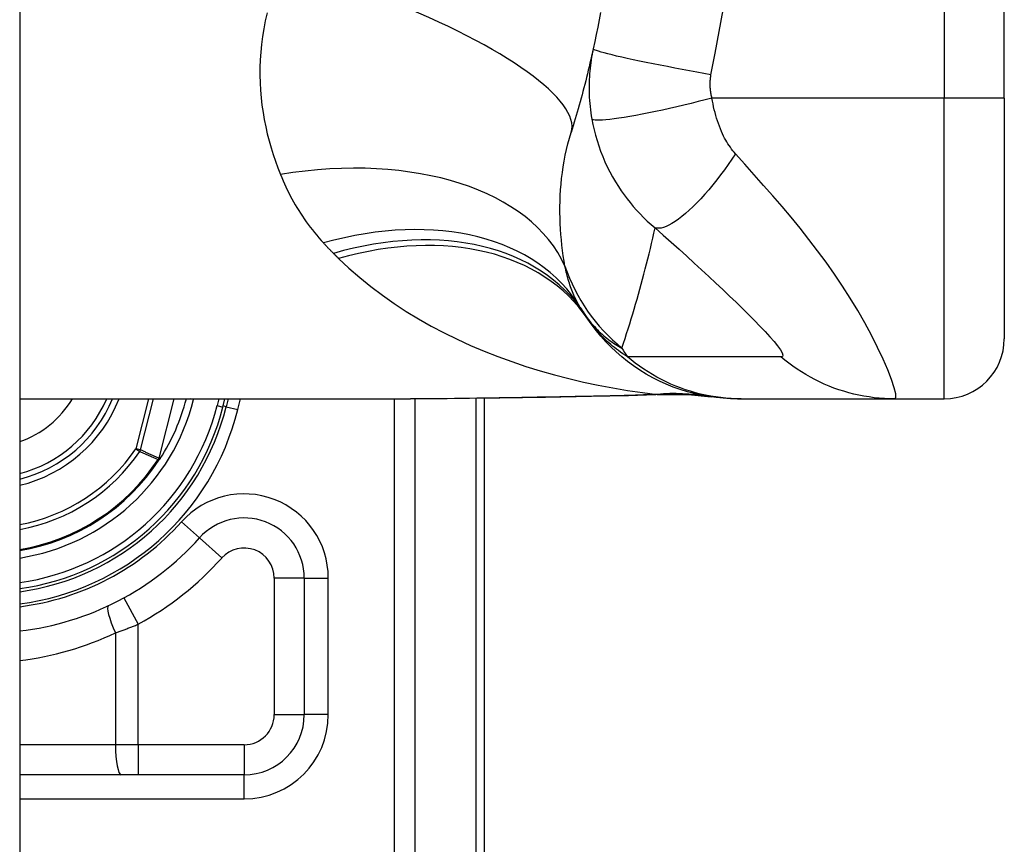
# Model space of a CAD drawing. Header units: inches. Extents: x 4 to 114, y 7 to 60.
# Tile 73 of 78: x 69.065 to 69.71, y 40.648 to 41.188. Entities that reach past the tile are written whole.
import ezdxf

# ---------------------------------------------------------------- set-up
doc = ezdxf.new("R2010")
doc.units = ezdxf.units.IN
doc.header["$MEASUREMENT"] = 0
doc.layers.add('Visible Edges(ANSI)', color=7, linetype='Continuous', lineweight=25)
doc.layers.add('Visible Tangent Edges(ANSI)', color=7, linetype='Continuous', lineweight=25)

msp = doc.modelspace()

# ---------------------------------------------------------------- linework, layer by layer
at = {"layer": 'Visible Edges(ANSI)'}
for p, q in [((69.06484, 45.42742), (69.06484, 21.91642)), ((69.70972, 41.13642), (69.70972, 41.51043)), ((69.70972, 41.13642), (69.70972, 40.97894)), ((69.06484, 40.93957), (69.32079, 40.93957)), ((69.19795, 40.93423), (69.1993, 40.93957)), ((69.20134, 40.93957), (69.20006, 40.93443)), ((69.36934, 40.57342), (69.36934, 40.93993)), ((69.53497, 40.93957), (69.53739, 40.93957)), ((69.53739, 40.93957), (69.63782, 40.93957)), ((69.63782, 40.93957), (69.67035, 40.93957)), ((69.15674, 40.90028), (69.15606, 40.89949)), ((69.25123, 40.82225), (69.25123, 40.73287)), ((69.21186, 40.6935), (69.06484, 40.6935))]:
    msp.add_line(p, q, dxfattribs=at)
at = {"layer": 'Visible Edges(ANSI)', "flags": 128}
for points in [[(69.44527, 41.19241), (69.44438, 41.18764), (69.44346, 41.18289), (69.4425, 41.17814), (69.44152, 41.1734), (69.4405, 41.16868)], [(69.4405, 41.16868), (69.43997, 41.16632), (69.43944, 41.16397), (69.43891, 41.16163), (69.43836, 41.15929), (69.43781, 41.15696), (69.43725, 41.15463), (69.43669, 41.15231), (69.43612, 41.15), (69.43554, 41.1477), (69.43495, 41.1454), (69.43436, 41.14311), (69.43376, 41.14082), (69.43315, 41.13854), (69.43254, 41.13627), (69.43192, 41.13401), (69.43129, 41.13175), (69.43066, 41.1295), (69.43002, 41.12725), (69.42937, 41.12501), (69.42872, 41.12278), (69.42806, 41.12056), (69.42739, 41.11834), (69.42671, 41.11613), (69.42603, 41.11392)], [(69.53497, 40.93957), (69.53033, 40.93966), (69.52565, 40.93993), (69.52094, 40.9404), (69.51623, 40.94106), (69.51151, 40.94192), (69.5068, 40.94297), (69.50212, 40.94423), (69.49747, 40.94568), (69.49287, 40.94732), (69.48833, 40.94916), (69.48387, 40.95119), (69.47949, 40.95341), (69.4752, 40.95581), (69.47102, 40.95838), (69.46696, 40.96111), (69.46302, 40.96401), (69.45923, 40.96705), (69.45557, 40.97024), (69.45207, 40.97355), (69.44872, 40.97698), (69.44554, 40.98053), (69.44252, 40.98417), (69.43968, 40.98789), (69.43701, 40.99169)], [(69.43937, 40.94103), (69.40919, 40.94054), (69.3793, 40.94007), (69.3498, 40.93971), (69.32079, 40.93957)], [(69.48747, 40.94237), (69.46367, 40.94153), (69.43937, 40.94103)], [(69.48747, 40.94237), (69.50265, 40.94232), (69.51777, 40.94083)], [(69.15678, 40.90033), (69.15675, 40.90029), (69.15671, 40.90026), (69.15667, 40.90023), (69.15663, 40.90019), (69.15659, 40.90016), (69.15655, 40.90013), (69.1565, 40.9001), (69.15646, 40.90007), (69.15641, 40.90004), (69.15637, 40.90002), (69.15632, 40.89999), (69.15628, 40.89997), (69.15623, 40.89994), (69.15618, 40.89992), (69.15614, 40.8999), (69.15609, 40.89987), (69.15605, 40.89985), (69.156, 40.89983), (69.15596, 40.89981), (69.15591, 40.89979), (69.15587, 40.89977), (69.15582, 40.89975), (69.15578, 40.89973), (69.15573, 40.89971)], [(69.15692, 40.9005), (69.15692, 40.90049), (69.15691, 40.90049), (69.15691, 40.90048), (69.1569, 40.90047), (69.15689, 40.90046), (69.15689, 40.90046), (69.15688, 40.90045), (69.15688, 40.90044), (69.15687, 40.90043), (69.15687, 40.90043), (69.15686, 40.90042), (69.15685, 40.90041), (69.15685, 40.9004), (69.15684, 40.9004), (69.15684, 40.90039), (69.15683, 40.90038), (69.15682, 40.90037), (69.15682, 40.90037), (69.15681, 40.90036), (69.1568, 40.90035), (69.1568, 40.90035), (69.15679, 40.90034), (69.15679, 40.90033), (69.15678, 40.90033)]]:
    msp.add_lwpolyline(points, dxfattribs=at)
at = {"layer": 'Visible Edges(ANSI)'}
for centre, radius, start, end in [((69.53293, 41.06072), 0.11811, 211.30007, 213.52082), ((69.92952, 41.32342), 0.59381, 213.52082, 213.96213), ((69.67035, 40.97894), 0.03937, 270, 0), ((69.04334, 40.97342), 0.089, 283.9794, 337.63968), ((69.04334, 40.97342), 0.13497, 327.29811, 345.47206), ((69.04334, 40.97342), 0.1615, 277.65032, 346.02913), ((69.04334, 40.97342), 0.1595, 277.74684, 345.77595), ((69.04334, 40.97342), 0.1348, 279.17731, 326.73978), ((69.21186, 40.82225), 0.03937, 0, 138.10311), ((69.04336, 40.97342), 0.18701, 276.59695, 318.10311), ((69.21186, 40.73287), 0.03937, 270, 0)]:
    msp.add_arc(centre, radius, start, end, dxfattribs=at)
at = {"layer": 'Visible Tangent Edges(ANSI)'}
for p, q in [((69.67035, 41.51043), (69.67035, 41.13642)), ((69.67035, 41.13642), (69.51827, 41.13642)), ((69.70972, 41.13642), (69.67035, 41.13642)), ((69.67035, 40.93957), (69.67035, 41.13642)), ((69.14925, 40.93957), (69.14096, 40.90688)), ((69.14396, 40.90612), (69.15243, 40.93957)), ((69.16577, 40.93957), (69.15594, 40.90079)), ((69.15609, 40.90075), (69.16593, 40.93957)), ((69.17875, 40.9391), (69.17691, 40.93957)), ((69.17875, 40.9391), (69.17887, 40.93957)), ((69.19524, 40.93957), (69.19414, 40.9352)), ((69.20771, 40.93253), (69.20946, 40.93957)), ((69.31001, 40.93957), (69.31001, 40.38233)), ((69.32393, 40.38233), (69.32393, 40.93957)), ((69.36358, 40.93986), (69.36358, 40.57342)), ((69.19414, 40.9352), (69.19795, 40.93423)), ((69.20006, 40.93443), (69.19813, 40.93492)), ((69.20006, 40.93443), (69.20771, 40.93253)), ((69.14396, 40.90612), (69.14096, 40.90688)), ((69.14096, 40.90688), (69.14351, 40.90514)), ((69.15548, 40.89988), (69.15573, 40.89971)), ((69.15573, 40.89971), (69.15606, 40.89949)), ((69.15574, 40.90022), (69.15588, 40.90016)), ((69.15594, 40.90079), (69.15609, 40.90075)), ((69.18256, 40.84854), (69.17083, 40.85906)), ((69.18256, 40.84854), (69.19721, 40.8354)), ((69.25123, 40.82225), (69.23155, 40.82225)), ((69.23155, 40.82225), (69.23155, 40.73287)), ((69.25123, 40.82225), (69.26698, 40.82225)), ((69.26698, 40.73287), (69.26698, 40.82225)), ((69.13308, 40.80935), (69.14252, 40.79207)), ((69.14252, 40.71319), (69.14252, 40.79207)), ((69.12758, 40.78638), (69.12758, 40.71319)), ((69.23155, 40.73287), (69.25123, 40.73287)), ((69.26698, 40.73287), (69.25123, 40.73287)), ((69.12758, 40.71319), (69.06484, 40.71319)), ((69.14252, 40.71319), (69.12758, 40.71319)), ((69.14252, 40.71319), (69.14252, 40.6935)), ((69.21186, 40.71319), (69.14252, 40.71319)), ((69.21186, 40.71319), (69.21186, 40.6935)), ((69.21186, 40.67776), (69.21186, 40.6935)), ((69.06484, 40.67776), (69.21186, 40.67776))]:
    msp.add_line(p, q, dxfattribs=at)
at = {"layer": 'Visible Tangent Edges(ANSI)', "flags": 128}
for points in [[(69.22688, 41.19214), (69.22569, 41.18696), (69.22468, 41.1818), (69.22385, 41.17665), (69.22318, 41.17153), (69.22269, 41.16644), (69.22236, 41.16139), (69.22218, 41.15637), (69.22216, 41.1514), (69.22229, 41.14646), (69.22256, 41.14155), (69.22298, 41.13669), (69.22353, 41.13188), (69.22421, 41.1271), (69.22502, 41.12237), (69.22596, 41.11769), (69.22702, 41.11305), (69.22819, 41.10847), (69.22947, 41.10394), (69.23085, 41.09947), (69.23234, 41.09506), (69.23393, 41.0907), (69.23561, 41.08641)], [(69.51761, 41.15175), (69.52036, 41.16589), (69.52306, 41.18005), (69.52549, 41.19425)], [(69.4405, 41.16868), (69.44011, 41.16688), (69.43976, 41.16507), (69.43944, 41.16325), (69.43914, 41.16143), (69.43887, 41.1596), (69.43863, 41.15776), (69.43842, 41.15592), (69.43824, 41.15406), (69.43808, 41.15221), (69.43796, 41.15035), (69.43786, 41.14849), (69.43779, 41.14662), (69.43776, 41.14473), (69.43775, 41.14282), (69.43777, 41.14091), (69.43783, 41.13896), (69.43792, 41.13697), (69.43805, 41.13492), (69.43822, 41.13287), (69.43841, 41.13086), (69.43864, 41.12885), (69.43891, 41.12681), (69.43922, 41.12475), (69.43957, 41.12268)], [(69.51761, 41.15175), (69.51298, 41.15257), (69.50826, 41.15342), (69.50347, 41.15429), (69.49865, 41.15519), (69.49383, 41.1561), (69.48903, 41.15702), (69.48429, 41.15794), (69.47966, 41.15886), (69.47515, 41.15977), (69.47082, 41.16067), (69.46669, 41.16154), (69.4628, 41.16238), (69.45917, 41.16319), (69.45583, 41.16396), (69.4528, 41.16468), (69.45009, 41.16535), (69.44773, 41.16597), (69.4457, 41.16653), (69.44402, 41.16704), (69.44268, 41.16748), (69.44167, 41.16787), (69.44098, 41.16819), (69.44059, 41.16847), (69.4405, 41.16868)], [(69.51827, 41.13642), (69.51811, 41.13709), (69.51795, 41.13776), (69.51781, 41.13842), (69.51768, 41.13908), (69.51757, 41.13974), (69.51746, 41.14042), (69.51737, 41.14109), (69.5173, 41.14175), (69.51723, 41.1424), (69.51718, 41.14304), (69.51714, 41.14367), (69.51711, 41.1443), (69.51709, 41.14493), (69.51708, 41.14555), (69.51709, 41.14617), (69.5171, 41.1468), (69.51713, 41.14742), (69.51716, 41.14805), (69.51721, 41.14867), (69.51727, 41.14929), (69.51734, 41.14991), (69.51742, 41.15052), (69.51751, 41.15114), (69.51761, 41.15175)], [(69.51827, 41.13642), (69.51378, 41.13526), (69.5092, 41.1341), (69.50454, 41.13295), (69.49985, 41.13181), (69.49515, 41.13071), (69.49046, 41.12963), (69.48582, 41.1286), (69.48126, 41.12762), (69.47681, 41.1267), (69.47251, 41.12584), (69.46838, 41.12505), (69.46446, 41.12435), (69.46077, 41.12373), (69.45734, 41.12319), (69.45419, 41.12275), (69.45133, 41.12239), (69.44878, 41.12213), (69.44653, 41.12196), (69.44461, 41.12188), (69.443, 41.12189), (69.4417, 41.12198), (69.4407, 41.12214), (69.44, 41.12238), (69.43957, 41.12268)], [(69.53368, 41.09995), (69.53281, 41.10096), (69.53195, 41.102), (69.53112, 41.10308), (69.53031, 41.1042), (69.52952, 41.10535), (69.52875, 41.10653), (69.528, 41.10774), (69.52727, 41.10899), (69.52656, 41.11028), (69.52586, 41.11161), (69.52518, 41.113), (69.52447, 41.11456), (69.52376, 41.11626), (69.52308, 41.11797), (69.52245, 41.1197), (69.52185, 41.12145), (69.52128, 41.12325), (69.52074, 41.12507), (69.52024, 41.12691), (69.51977, 41.12878), (69.51934, 41.13067), (69.51895, 41.13258), (69.51859, 41.13449), (69.51827, 41.13642)], [(69.43957, 41.12268), (69.44025, 41.11915), (69.44105, 41.11562), (69.44195, 41.11209), (69.44297, 41.10858), (69.44409, 41.10509), (69.44533, 41.10164), (69.44667, 41.09821), (69.44813, 41.09481), (69.44968, 41.09147), (69.45134, 41.08818), (69.45313, 41.08487), (69.45505, 41.08158), (69.45696, 41.07854), (69.45879, 41.07578), (69.46067, 41.07313), (69.46261, 41.07054), (69.46462, 41.06799), (69.46671, 41.06549), (69.46888, 41.06303), (69.47113, 41.06062), (69.47347, 41.05825), (69.47589, 41.05593), (69.4784, 41.05366), (69.481, 41.05143)], [(69.42199, 41.02642), (69.42142, 41.02977), (69.4209, 41.03316), (69.42043, 41.0366), (69.42001, 41.04007), (69.41964, 41.04358), (69.41932, 41.04712), (69.41907, 41.05069), (69.41888, 41.05429), (69.41875, 41.05791), (69.41868, 41.06156), (69.41868, 41.06523), (69.41876, 41.06892), (69.4189, 41.07264), (69.41913, 41.07637), (69.41943, 41.08012), (69.41981, 41.08389), (69.42028, 41.08767), (69.42084, 41.09145), (69.42148, 41.09524), (69.42221, 41.09901), (69.42303, 41.10277), (69.42394, 41.10652), (69.42494, 41.11023), (69.42603, 41.11392)], [(69.53368, 41.09995), (69.53133, 41.09647), (69.52891, 41.093), (69.52643, 41.08957), (69.52391, 41.08618), (69.52134, 41.08285), (69.51875, 41.07961), (69.51615, 41.07648), (69.51354, 41.07347), (69.51094, 41.07059), (69.50837, 41.06788), (69.50583, 41.06533), (69.50335, 41.06297), (69.50092, 41.06081), (69.49857, 41.05885), (69.49631, 41.05711), (69.49414, 41.05559), (69.49207, 41.0543), (69.49011, 41.05324), (69.48828, 41.0524), (69.48657, 41.05179), (69.48498, 41.05139), (69.48352, 41.0512), (69.4822, 41.05122), (69.481, 41.05143)], [(69.63782, 40.93957), (69.63864, 40.94039), (69.63857, 40.94287), (69.63764, 40.94686), (69.6359, 40.95216), (69.63344, 40.95851), (69.63036, 40.96561), (69.62677, 40.97322), (69.62275, 40.98115), (69.61838, 40.98923), (69.61372, 40.99735), (69.60882, 41.00543), (69.60371, 41.01342), (69.59842, 41.02128), (69.59298, 41.02899), (69.58741, 41.03655), (69.58173, 41.04396), (69.57594, 41.05124), (69.57007, 41.0584), (69.56413, 41.06544), (69.55814, 41.07239), (69.5521, 41.07927), (69.546, 41.08615), (69.53983, 41.09308), (69.53368, 41.09995)], [(69.23561, 41.08641), (69.23645, 41.08437), (69.23732, 41.08234), (69.23822, 41.08033), (69.23914, 41.07833), (69.2401, 41.07635), (69.24108, 41.07438), (69.24209, 41.07242), (69.24314, 41.07048), (69.2442, 41.06856), (69.2453, 41.06665), (69.24643, 41.06476), (69.24759, 41.06288), (69.24877, 41.06102), (69.24999, 41.05917), (69.25124, 41.05734), (69.25251, 41.05553), (69.25382, 41.05373), (69.25515, 41.05195), (69.25652, 41.05018), (69.25792, 41.04843), (69.25935, 41.0467), (69.2608, 41.04499), (69.26229, 41.04329), (69.26381, 41.04161)], [(69.45926, 40.9728), (69.46031, 40.97596), (69.46135, 40.97913), (69.46237, 40.98231), (69.46339, 40.9855), (69.46439, 40.9887), (69.46537, 40.99191), (69.46635, 40.99513), (69.46731, 40.99836), (69.46826, 41.0016), (69.4692, 41.00485), (69.47012, 41.00811), (69.47104, 41.01138), (69.47194, 41.01466), (69.47283, 41.01795), (69.4737, 41.02126), (69.47456, 41.02457), (69.47541, 41.02789), (69.47625, 41.03122), (69.47707, 41.03456), (69.47789, 41.03792), (69.47868, 41.04128), (69.47947, 41.04465), (69.48024, 41.04804), (69.481, 41.05143)], [(69.481, 41.05143), (69.48632, 41.04676), (69.49159, 41.04208), (69.49672, 41.03749), (69.50174, 41.03296), (69.50667, 41.02848), (69.5115, 41.02404), (69.51624, 41.01966), (69.52087, 41.01534), (69.52539, 41.01108), (69.5298, 41.00688), (69.53408, 41.00276), (69.53824, 40.99872), (69.54224, 40.99476), (69.54607, 40.99091), (69.5497, 40.98718), (69.55309, 40.9836), (69.55619, 40.98021), (69.55894, 40.97705), (69.56125, 40.9742), (69.56305, 40.97172), (69.56421, 40.9697), (69.56468, 40.96823), (69.56439, 40.96735), (69.56335, 40.9671)], [(69.26381, 41.04161), (69.26408, 41.04132), (69.26435, 41.04104), (69.26461, 41.04075), (69.26488, 41.04046), (69.26515, 41.04017), (69.26542, 41.03989), (69.26569, 41.0396), (69.26596, 41.03931), (69.26623, 41.03903), (69.2665, 41.03874), (69.26677, 41.03846), (69.26705, 41.03817), (69.26732, 41.03789), (69.26759, 41.03761), (69.26787, 41.03733), (69.26814, 41.03704), (69.26842, 41.03676), (69.26869, 41.03648), (69.26897, 41.0362), (69.26924, 41.03592), (69.26952, 41.03564), (69.2698, 41.03536), (69.27008, 41.03508), (69.27036, 41.0348)], [(69.27036, 41.0348), (69.2705, 41.03466), (69.27064, 41.03452), (69.27078, 41.03438), (69.27092, 41.03424), (69.27106, 41.0341), (69.2712, 41.03396), (69.27134, 41.03382), (69.27148, 41.03368), (69.27162, 41.03354), (69.27177, 41.0334), (69.27191, 41.03326), (69.27205, 41.03312), (69.27219, 41.03298), (69.27233, 41.03284), (69.27247, 41.0327), (69.27261, 41.03256), (69.27275, 41.03242), (69.27289, 41.03229), (69.27303, 41.03215), (69.27318, 41.03201), (69.27332, 41.03187), (69.27346, 41.03173), (69.2736, 41.03159), (69.27374, 41.03145)], [(69.27374, 41.03145), (69.28051, 41.02507), (69.28755, 41.01893), (69.29484, 41.01304), (69.30236, 41.00739), (69.3101, 41.00199), (69.31803, 40.99683), (69.32614, 40.99191), (69.33441, 40.98723), (69.34285, 40.98279), (69.35143, 40.97857), (69.36017, 40.97457), (69.36903, 40.9708), (69.37803, 40.96725), (69.38714, 40.96392), (69.39635, 40.96081), (69.40566, 40.95792), (69.41506, 40.95525), (69.42453, 40.95279), (69.43406, 40.95054), (69.44366, 40.94851), (69.4533, 40.94669), (69.46298, 40.94508), (69.47268, 40.94368), (69.48241, 40.94249)], [(69.43201, 40.99936), (69.43145, 41.00032), (69.43089, 41.00129), (69.43035, 41.00227), (69.42982, 41.00327), (69.4293, 41.00428), (69.4288, 41.00531), (69.42831, 41.00636), (69.42783, 41.00742), (69.42737, 41.00849), (69.42692, 41.00958), (69.42648, 41.01068), (69.42606, 41.0118), (69.42565, 41.01294), (69.42525, 41.01409), (69.42486, 41.01525), (69.42449, 41.01643), (69.42413, 41.01763), (69.42379, 41.01884), (69.42346, 41.02006), (69.42314, 41.0213), (69.42283, 41.02256), (69.42254, 41.02383), (69.42226, 41.02512), (69.42199, 41.02642)], [(69.43447, 40.9955), (69.43539, 40.99413), (69.43633, 40.99281), (69.43729, 40.99154), (69.43825, 40.9903), (69.43923, 40.98911), (69.44021, 40.98796), (69.44121, 40.98685), (69.44222, 40.98577), (69.44323, 40.98473), (69.44426, 40.98372), (69.44529, 40.98275), (69.44633, 40.98181), (69.44737, 40.98091), (69.44843, 40.98003), (69.44949, 40.97918), (69.45055, 40.97836), (69.45162, 40.97758), (69.4527, 40.97682), (69.45378, 40.97608), (69.45487, 40.97538), (69.45596, 40.9747), (69.45706, 40.97404), (69.45816, 40.97341), (69.45926, 40.9728)], [(69.46284, 40.96714), (69.46133, 40.96812), (69.45986, 40.96912), (69.45845, 40.97011), (69.45707, 40.97111), (69.45574, 40.97212), (69.45445, 40.97312), (69.4532, 40.97413), (69.45199, 40.97514), (69.45081, 40.97616), (69.44968, 40.97718), (69.44857, 40.9782), (69.4475, 40.97922), (69.44647, 40.98024), (69.44546, 40.98127), (69.44449, 40.9823), (69.44355, 40.98333), (69.44263, 40.98437), (69.44175, 40.9854), (69.44089, 40.98644), (69.44006, 40.98749), (69.43926, 40.98853), (69.43849, 40.98958), (69.43773, 40.99064), (69.43701, 40.99169)], [(69.53739, 40.93957), (69.53408, 40.93961), (69.53075, 40.93976), (69.52742, 40.94), (69.52408, 40.94035), (69.52074, 40.94079), (69.51741, 40.94133), (69.51408, 40.94197), (69.51077, 40.94271), (69.50747, 40.94356), (69.5042, 40.9445), (69.50095, 40.94554), (69.49773, 40.94667), (69.49454, 40.9479), (69.4914, 40.94923), (69.48829, 40.95065), (69.48523, 40.95216), (69.48223, 40.95375), (69.47927, 40.95543), (69.47637, 40.95719), (69.47353, 40.95904), (69.47076, 40.96096), (69.46805, 40.96295), (69.46541, 40.96501), (69.46284, 40.96714)], [(69.56335, 40.9671), (69.55914, 40.96714), (69.55495, 40.96714), (69.55075, 40.96714), (69.54657, 40.96714), (69.54239, 40.96714), (69.5382, 40.96714), (69.53401, 40.96714), (69.52983, 40.96714), (69.52564, 40.96714), (69.52146, 40.96714), (69.51727, 40.96714), (69.51309, 40.96714), (69.5089, 40.96714), (69.50472, 40.96714), (69.50053, 40.96714), (69.49634, 40.96714), (69.49216, 40.96714), (69.48797, 40.96714), (69.48379, 40.96714), (69.4796, 40.96714), (69.47542, 40.96714), (69.47123, 40.96714), (69.46704, 40.96714), (69.46284, 40.96714)], [(69.63782, 40.93957), (69.6345, 40.93961), (69.63117, 40.93976), (69.62784, 40.94), (69.6245, 40.94034), (69.62116, 40.94079), (69.61782, 40.94133), (69.6145, 40.94197), (69.61118, 40.94271), (69.60789, 40.94355), (69.60462, 40.94449), (69.60137, 40.94553), (69.59815, 40.94666), (69.59497, 40.94789), (69.59183, 40.94922), (69.58873, 40.95064), (69.58568, 40.95214), (69.58268, 40.95374), (69.57973, 40.95541), (69.57684, 40.95717), (69.57401, 40.95901), (69.57124, 40.96093), (69.56854, 40.96292), (69.56591, 40.96498), (69.56335, 40.9671)], [(69.43878, 40.94119), (69.43375, 40.9411), (69.42873, 40.94102), (69.42371, 40.94093), (69.4187, 40.94084), (69.41371, 40.94075), (69.40872, 40.94066), (69.40374, 40.94057), (69.39877, 40.94048), (69.3938, 40.94039), (69.38885, 40.94031), (69.38391, 40.94022), (69.37898, 40.94014), (69.37406, 40.94006), (69.36916, 40.93999), (69.36426, 40.93991), (69.35938, 40.93985), (69.3545, 40.93979), (69.34965, 40.93973), (69.3448, 40.93968), (69.33997, 40.93964), (69.33515, 40.93961), (69.33035, 40.93959), (69.32556, 40.93957), (69.32079, 40.93957)], [(69.48241, 40.94249), (69.48063, 40.94241), (69.47885, 40.94233), (69.47706, 40.94225), (69.47527, 40.94218), (69.47347, 40.94211), (69.47168, 40.94204), (69.46987, 40.94198), (69.46807, 40.94191), (69.46626, 40.94185), (69.46445, 40.94179), (69.46263, 40.94174), (69.46082, 40.94168), (69.459, 40.94163), (69.45717, 40.94158), (69.45534, 40.94153), (69.45351, 40.94149), (69.45168, 40.94145), (69.44984, 40.9414), (69.44801, 40.94136), (69.44617, 40.94132), (69.44432, 40.94129), (69.44248, 40.94125), (69.44063, 40.94122), (69.43878, 40.94119)], [(69.43937, 40.94103), (69.43934, 40.94103), (69.43932, 40.94103), (69.43929, 40.94103), (69.43927, 40.94103), (69.43924, 40.94103), (69.43922, 40.94104), (69.43919, 40.94104), (69.43917, 40.94104), (69.43914, 40.94105), (69.43912, 40.94105), (69.43909, 40.94106), (69.43907, 40.94107), (69.43905, 40.94107), (69.43902, 40.94108), (69.439, 40.94109), (69.43897, 40.9411), (69.43895, 40.94111), (69.43892, 40.94112), (69.4389, 40.94113), (69.43888, 40.94114), (69.43885, 40.94115), (69.43883, 40.94116), (69.4388, 40.94118), (69.43878, 40.94119)], [(69.48241, 40.94249), (69.48258, 40.94248), (69.48275, 40.94248), (69.48292, 40.94247), (69.48308, 40.94247), (69.48324, 40.94247), (69.4834, 40.94246), (69.48355, 40.94246), (69.48369, 40.94245), (69.48383, 40.94245), (69.48397, 40.94245), (69.4841, 40.94244), (69.48423, 40.94244), (69.48435, 40.94243), (69.48447, 40.94243), (69.48459, 40.94243), (69.4847, 40.94242), (69.4848, 40.94242), (69.4849, 40.94241), (69.48499, 40.94241), (69.48508, 40.94241), (69.48516, 40.9424), (69.48524, 40.9424), (69.48531, 40.94239), (69.48538, 40.94239)], [(69.48538, 40.94239), (69.48547, 40.94238), (69.48555, 40.94238), (69.48564, 40.94237), (69.48573, 40.94237), (69.48582, 40.94237), (69.4859, 40.94236), (69.48599, 40.94236), (69.48608, 40.94236), (69.48616, 40.94235), (69.48625, 40.94235), (69.48634, 40.94235), (69.48642, 40.94235), (69.48651, 40.94235), (69.4866, 40.94235), (69.48668, 40.94235), (69.48677, 40.94235), (69.48686, 40.94235), (69.48695, 40.94235), (69.48703, 40.94235), (69.48712, 40.94236), (69.48721, 40.94236), (69.4873, 40.94236), (69.48738, 40.94236), (69.48747, 40.94237)], [(69.14351, 40.90514), (69.14401, 40.90492), (69.14451, 40.9047), (69.14501, 40.90448), (69.14551, 40.90426), (69.146, 40.90404), (69.1465, 40.90382), (69.147, 40.9036), (69.1475, 40.90337), (69.148, 40.90316), (69.1485, 40.90294), (69.14899, 40.90272), (69.14949, 40.9025), (69.14999, 40.90228), (69.15049, 40.90206), (69.15099, 40.90184), (69.15149, 40.90162), (69.15198, 40.9014), (69.15248, 40.90118), (69.15298, 40.90097), (69.15348, 40.90075), (69.15398, 40.90053), (69.15448, 40.90031), (69.15498, 40.90009), (69.15548, 40.89988)], [(69.15594, 40.90079), (69.15544, 40.90101), (69.15494, 40.90123), (69.15444, 40.90145), (69.15394, 40.90167), (69.15344, 40.90189), (69.15294, 40.90211), (69.15244, 40.90233), (69.15194, 40.90255), (69.15144, 40.90278), (69.15094, 40.903), (69.15044, 40.90322), (69.14995, 40.90344), (69.14945, 40.90366), (69.14895, 40.90389), (69.14845, 40.90411), (69.14795, 40.90433), (69.14745, 40.90455), (69.14695, 40.90478), (69.14645, 40.905), (69.14595, 40.90523), (69.14545, 40.90545), (69.14495, 40.90567), (69.14446, 40.9059), (69.14396, 40.90612)], [(69.15574, 40.90022), (69.15573, 40.90021), (69.15572, 40.9002), (69.15571, 40.90018), (69.15569, 40.90017), (69.15568, 40.90016), (69.15567, 40.90014), (69.15566, 40.90013), (69.15565, 40.90011), (69.15564, 40.9001), (69.15563, 40.90009), (69.15562, 40.90007), (69.1556, 40.90006), (69.15559, 40.90004), (69.15558, 40.90003), (69.15557, 40.90001), (69.15556, 40.9), (69.15555, 40.89998), (69.15554, 40.89997), (69.15553, 40.89995), (69.15552, 40.89994), (69.15551, 40.89992), (69.1555, 40.89991), (69.15549, 40.89989), (69.15548, 40.89988)], [(69.15574, 40.90022), (69.15574, 40.9002), (69.15573, 40.90018), (69.15573, 40.90016), (69.15572, 40.90014), (69.15572, 40.90012), (69.15572, 40.90009), (69.15572, 40.90007), (69.15571, 40.90005), (69.15571, 40.90003), (69.15571, 40.90001), (69.15571, 40.89999), (69.15571, 40.89996), (69.15571, 40.89994), (69.15571, 40.89992), (69.15571, 40.8999), (69.15571, 40.89988), (69.15572, 40.89986), (69.15572, 40.89983), (69.15572, 40.89981), (69.15572, 40.89979), (69.15573, 40.89977), (69.15573, 40.89975), (69.15573, 40.89973), (69.15573, 40.89971)], [(69.15573, 40.89971), (69.15574, 40.89973), (69.15574, 40.89975), (69.15575, 40.89977), (69.15575, 40.89979), (69.15576, 40.8998), (69.15576, 40.89982), (69.15577, 40.89984), (69.15577, 40.89986), (69.15578, 40.89988), (69.15578, 40.8999), (69.15579, 40.89992), (69.15579, 40.89994), (69.1558, 40.89996), (69.15581, 40.89998), (69.15581, 40.89999), (69.15582, 40.90001), (69.15583, 40.90003), (69.15583, 40.90005), (69.15584, 40.90007), (69.15585, 40.90009), (69.15586, 40.90011), (69.15586, 40.90012), (69.15587, 40.90014), (69.15588, 40.90016)], [(69.15594, 40.90079), (69.15594, 40.90076), (69.15593, 40.90074), (69.15592, 40.90072), (69.15592, 40.90069), (69.15591, 40.90067), (69.1559, 40.90064), (69.1559, 40.90062), (69.15589, 40.9006), (69.15588, 40.90057), (69.15587, 40.90055), (69.15586, 40.90053), (69.15586, 40.9005), (69.15585, 40.90048), (69.15584, 40.90045), (69.15583, 40.90043), (69.15582, 40.90041), (69.15581, 40.90038), (69.1558, 40.90036), (69.15579, 40.90034), (69.15578, 40.90032), (69.15577, 40.90029), (69.15576, 40.90027), (69.15575, 40.90025), (69.15574, 40.90022)], [(69.15588, 40.90016), (69.15589, 40.90018), (69.1559, 40.90021), (69.15591, 40.90023), (69.15592, 40.90025), (69.15593, 40.90028), (69.15594, 40.9003), (69.15595, 40.90033), (69.15596, 40.90035), (69.15597, 40.90038), (69.15598, 40.9004), (69.15599, 40.90042), (69.156, 40.90045), (69.15601, 40.90047), (69.15602, 40.9005), (69.15603, 40.90052), (69.15603, 40.90055), (69.15604, 40.90057), (69.15605, 40.9006), (69.15606, 40.90062), (69.15606, 40.90065), (69.15607, 40.90067), (69.15608, 40.9007), (69.15609, 40.90072), (69.15609, 40.90075)], [(69.12758, 40.78638), (69.12821, 40.7866), (69.12883, 40.78682), (69.12946, 40.78705), (69.13008, 40.78727), (69.13071, 40.7875), (69.13133, 40.78773), (69.13196, 40.78796), (69.13258, 40.78819), (69.13321, 40.78842), (69.13383, 40.78866), (69.13446, 40.78889), (69.13508, 40.78913), (69.13571, 40.78937), (69.13633, 40.78961), (69.13695, 40.78985), (69.13757, 40.79009), (69.1382, 40.79034), (69.13882, 40.79058), (69.13944, 40.79083), (69.14006, 40.79107), (69.14068, 40.79132), (69.14129, 40.79157), (69.14191, 40.79182), (69.14252, 40.79207)]]:
    msp.add_lwpolyline(points, dxfattribs=at)
at = {"layer": 'Visible Tangent Edges(ANSI)'}
for centre, radius, start, end in [((69.83012, 41.2027), 0.43633, 211.79568, 212.67565), ((69.04334, 40.97342), 0.06549, 289.16587, 328.86781), ((69.04334, 40.97342), 0.08547, 284.56944, 336.6625), ((69.04334, 40.97342), 0.09294, 283.37595, 338.63462), ((69.04334, 40.97342), 0.1397, 278.85335, 345.77595), ((69.04334, 40.97342), 0.15556, 277.94415, 345.77595), ((69.04334, 40.97342), 0.16937, 277.29269, 346.02913), ((69.04334, 40.97342), 0.11814, 280.48522, 325.71954), ((69.04334, 40.97342), 0.12123, 280.21522, 325.71954), ((69.04334, 40.97342), 0.1341, 279.2258, 326.73978), ((69.21186, 40.82225), 0.05512, 0, 138.10311), ((69.04336, 40.97342), 0.17126, 277.20664, 318.10311), ((69.21186, 40.82225), 0.01969, 0, 138.10311), ((69.04336, 40.97342), 0.20669, 298.671, 318.10311), ((69.03962, 40.97342), 0.20669, 277.00862, 295.18561), ((69.21186, 40.73287), 0.05512, 270, 0), ((69.21186, 40.73287), 0.01969, 270, 0)]:
    msp.add_arc(centre, radius, start, end, dxfattribs=at)
for centre, major_axis, ratio, start_param, end_param in [((69.23804, 41.17231), (0.18799, -0.05839), 0.249251, 0, 1.285379), ((69.23561, 40.96487), (0.19017, 0.05083), 0.604241, 0.09545, 1.410679), ((69.26381, 40.89709), (0.1682, 0.10227), 0.678602, 0, 1.179478), ((69.27036, 40.88679), (0.16411, 0.10871), 0.689059, 0, 1.142601), ((69.27374, 40.88173), (0.16327, 0.10997), 0.696909, 0, 1.131926), ((69.53382, 41.06334), (0.11201, -0.03746), 0.992002, 3.787137, 4.348938), ((69.48241, 40.74713), (0.03285, 0.19409), 0.802573, 0, 0.207855), ((69.48909, 40.74608), (0.02867, 0.19475), 0.91694, 0, 0.179726), ((69.14096, 40.90688), (0.00162, 0.00359), 0.779727, 4.57537, 4.849408), ((69.13132, 40.78638), (-0.00838, 0.01781), 0.172316, 0, 1.48994), ((69.13132, 40.71319), (0, -0.01969), 0.189796, 4.712389, 6.283185)]:
    msp.add_ellipse(centre, major_axis=major_axis, ratio=ratio, start_param=start_param, end_param=end_param, dxfattribs=at)

doc.saveas('drawing.dxf')
